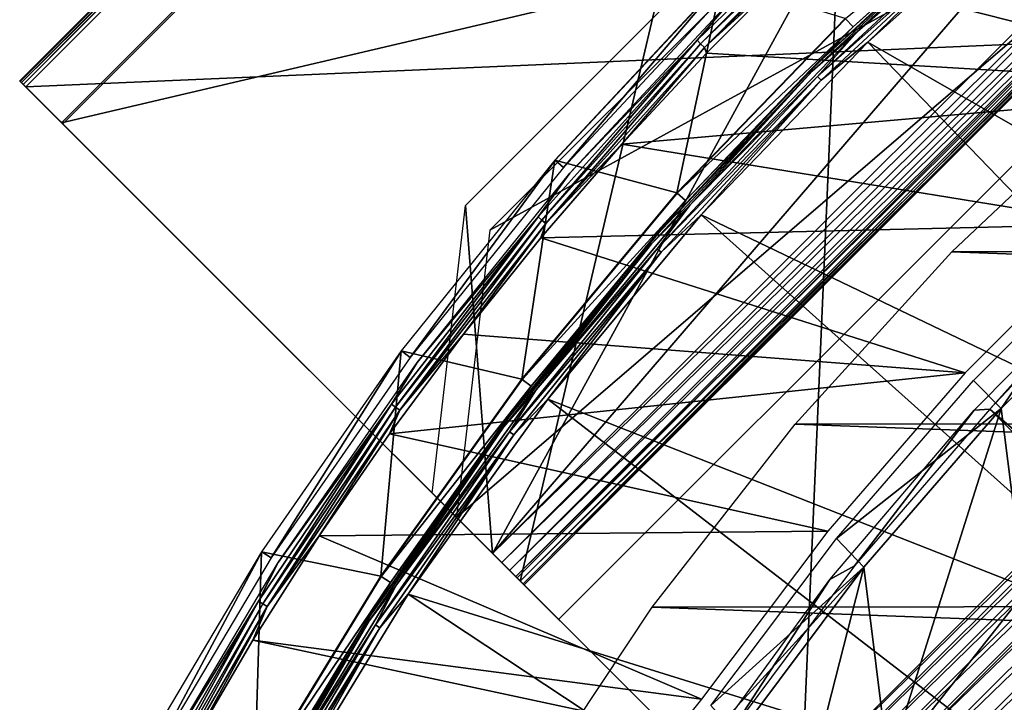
# Model space of a CAD drawing. Header units: millimetres. Extents: x -30.2 to 30.2, y -30.2 to 30.2.
# Tile 71 of 191: x -27.6 to -18.9, y 15 to 21. Entities that reach past the tile are written whole.
import ezdxf

# ---------------------------------------------------------------- set-up
doc = ezdxf.new("R2010")
doc.units = ezdxf.units.MM
doc.header["$LTSCALE"] = 81.481481
for name, color, linetype in [('1', 7, 'CONTINUOUS'), ('10', 7, 'CONTINUOUS'), ('140', 7, 'CONTINUOUS'), ('153', 7, 'CONTINUOUS'), ('154', 7, 'CONTINUOUS'), ('174', 7, 'CONTINUOUS'), ('2', 7, 'CONTINUOUS'), ('21', 7, 'CONTINUOUS'), ('264', 7, 'CONTINUOUS'), ('265', 7, 'CONTINUOUS'), ('266', 7, 'CONTINUOUS'), ('267', 7, 'CONTINUOUS'), ('268', 7, 'CONTINUOUS'), ('269', 7, 'CONTINUOUS'), ('27', 7, 'CONTINUOUS'), ('270', 7, 'CONTINUOUS'), ('271', 7, 'CONTINUOUS'), ('272', 7, 'CONTINUOUS'), ('273', 7, 'CONTINUOUS'), ('274', 7, 'CONTINUOUS'), ('4', 7, 'CONTINUOUS'), ('6', 7, 'CONTINUOUS'), ('64', 7, 'CONTINUOUS'), ('65', 7, 'CONTINUOUS'), ('7', 7, 'CONTINUOUS'), ('79', 7, 'CONTINUOUS'), ('80', 7, 'CONTINUOUS')]:
    doc.layers.add(name, color=color, linetype=linetype)

msp = doc.modelspace()

# ---------------------------------------------------------------- linework, layer by layer
at = {"layer": '1', "color": 251, "linetype": 'Continuous', "true_color": 0x4c4c4c}
for points in [[(-19.3602, 19.0004, 4.4), (-17.8692, 20.4093, 4.4), (19.3145, 19.0468, 4.4), (-19.3602, 19.0004, 4.4)], [(20.7036, 17.5273, 4.4), (-19.3602, 19.0004, 4.4), (19.3145, 19.0468, 4.4), (20.7036, 17.5273, 4.4)], [(-20.7436, 17.48, 4.4), (-19.3602, 19.0004, 4.4), (20.7036, 17.5273, 4.4), (-20.7436, 17.48, 4.4)], [(-22.0031, 15.8647, 4.4), (-20.7436, 17.48, 4.4), (21.9686, 15.9126, 4.4), (-22.0031, 15.8647, 4.4)], [(21.9686, 15.9126, 4.4), (-20.7436, 17.48, 4.4), (20.7036, 17.5273, 4.4), (21.9686, 15.9126, 4.4)], [(23.1124, 14.1997, 4.4), (-22.0031, 15.8647, 4.4), (21.9686, 15.9126, 4.4), (23.1124, 14.1997, 4.4)], [(-23.1415, 14.1517, 4.4), (-22.0031, 15.8647, 4.4), (23.1124, 14.1997, 4.4), (-23.1415, 14.1517, 4.4)]]:
    msp.add_3dface(points, dxfattribs=at)
at = {"layer": '10', "color": 4, "linetype": 'Continuous'}
for points in [[(-22.8602, 19.8084, -119.7983), (-21.7858, 19.5202, -0.1983), (-21.3888, 21.3888, -119.7983), (-22.8602, 19.8084, -119.7983)], [(-21.7858, 19.5202, -0.1983), (-20.3028, 21.0584, -0.1983), (-21.3888, 21.3888, -119.7983), (-21.7858, 19.5202, -0.1983)], [(-24.215, 18.1271, -119.7983), (-23.1526, 17.8778, -0.1983), (-22.8602, 19.8084, -119.7983), (-24.215, 18.1271, -119.7983)], [(-23.1526, 17.8778, -0.1983), (-21.7858, 19.5202, -0.1983), (-22.8602, 19.8084, -119.7983), (-23.1526, 17.8778, -0.1983)], [(-25.4465, 16.3535, -119.7983), (-24.3958, 16.1401, -0.1983), (-24.215, 18.1271, -119.7983), (-25.4465, 16.3535, -119.7983)], [(-24.3958, 16.1401, -0.1983), (-23.1526, 17.8778, -0.1983), (-24.215, 18.1271, -119.7983), (-24.3958, 16.1401, -0.1983)], [(-26.5483, 14.4965, -119.7983), (-25.5089, 14.3163, -0.1983), (-25.4465, 16.3535, -119.7983), (-26.5483, 14.4965, -119.7983)], [(-25.5089, 14.3163, -0.1983), (-24.3958, 16.1401, -0.1983), (-25.4465, 16.3535, -119.7983), (-25.5089, 14.3163, -0.1983)]]:
    msp.add_3dface(points, dxfattribs=at)
at = {"layer": '140', "color": 251, "linetype": 'Continuous', "true_color": 0x4c4c4c}
for points in [[(-19.1637, 17.604, -136), (-17.7819, 18.9988, -136), (-19.0272, 17.613, -138.7), (-19.1637, 17.604, -136)], [(-19.0272, 17.613, -138.7), (-17.7819, 18.9988, -136), (-18.6839, 17.9767, -138.7), (-19.0272, 17.613, -138.7)], [(-20.4369, 16.1084, -136), (-19.1637, 17.604, -136), (-20.2206, 16.2289, -138.7), (-20.4369, 16.1084, -136)], [(-20.2206, 16.2289, -138.7), (-19.1637, 17.604, -136), (-19.0272, 17.613, -138.7), (-20.2206, 16.2289, -138.7)], [(-21.3136, 14.7642, -138.7), (-20.4369, 16.1084, -136), (-20.2206, 16.2289, -138.7), (-21.3136, 14.7642, -138.7)], [(-21.5934, 14.5215, -136), (-20.4369, 16.1084, -136), (-21.3136, 14.7642, -138.7), (-21.5934, 14.5215, -136)]]:
    msp.add_3dface(points, dxfattribs=at)
at = {"layer": '153', "color": 251, "linetype": 'Continuous', "true_color": 0x4c4c4c}
msp.add_3dface([(-17.3995, 15.9853, -138.7), (-19.0272, 17.613, -138.7), (-17.2809, 16.1135, -148.7), (-17.3995, 15.9853, -138.7)], dxfattribs=at)
at = {"layer": '154', "color": 251, "linetype": 'Continuous', "true_color": 0x4c4c4c}
msp.add_3dface([(-19.0272, 17.613, -138.7), (-18.6839, 17.9767, -138.7), (-17.2809, 16.1135, -148.7), (-19.0272, 17.613, -138.7)], dxfattribs=at)
at = {"layer": '174', "color": 251, "linetype": 'Continuous', "true_color": 0x4c4c4c}
for points in [[(-9.4727, 19.7969, -211.7), (-19.8634, 9.3182, -211.7), (-8.6591, 20.1634, -211.7), (-9.4727, 19.7969, -211.7)], [(-8.6591, 20.1634, -211.7), (-19.8634, 9.3182, -211.7), (-14.387, 14.387, -211.7), (-8.6591, 20.1634, -211.7)], [(-19.4654, 10.1231, -211.7), (-19.8634, 9.3182, -211.7), (-9.4727, 19.7969, -211.7), (-19.4654, 10.1231, -211.7)], [(-10.2645, 19.401, -211.7), (-19.4654, 10.1231, -211.7), (-9.4727, 19.7969, -211.7), (-10.2645, 19.401, -211.7)], [(-19.0402, 10.905, -211.7), (-19.4654, 10.1231, -211.7), (-10.2645, 19.401, -211.7), (-19.0402, 10.905, -211.7)], [(-11.0307, 18.9769, -211.7), (-19.0402, 10.905, -211.7), (-10.2645, 19.401, -211.7), (-11.0307, 18.9769, -211.7)], [(-18.5878, 11.6639, -211.7), (-19.0402, 10.905, -211.7), (-11.0307, 18.9769, -211.7), (-18.5878, 11.6639, -211.7)]]:
    msp.add_3dface(points, dxfattribs=at)
at = {"layer": '2', "color": 251, "linetype": 'Continuous', "true_color": 0x4c4c4c}
for points in [[(-18.5263, 22.2617, 6.0125), (-20.1019, 20.8499, 6.0125), (-14.8363, 17.8276, 6.367), (-18.5263, 22.2617, 6.0125)], [(-20.1019, 20.8499, 6.0125), (-21.5702, 19.327, 6.0125), (-16.098, 16.6971, 6.367), (-20.1019, 20.8499, 6.0125)], [(-14.8363, 17.8276, 6.367), (-20.1019, 20.8499, 6.0125), (-16.098, 16.6971, 6.367), (-14.8363, 17.8276, 6.367)], [(-21.5702, 19.327, 6.0125), (-22.9234, 17.7009, 6.0125), (-17.2739, 15.4775, 6.367), (-21.5702, 19.327, 6.0125)], [(-16.098, 16.6971, 6.367), (-21.5702, 19.327, 6.0125), (-17.2739, 15.4775, 6.367), (-16.098, 16.6971, 6.367)], [(-22.9234, 17.7009, 6.0125), (-24.1543, 15.9804, 6.0125), (-18.3576, 14.1753, 6.367), (-22.9234, 17.7009, 6.0125)], [(-17.2739, 15.4775, 6.367), (-22.9234, 17.7009, 6.0125), (-18.3576, 14.1753, 6.367), (-17.2739, 15.4775, 6.367)], [(-24.1543, 15.9804, 6.0125), (-25.2564, 14.1746, 6.0125), (-19.3434, 12.7974, 6.367), (-24.1543, 15.9804, 6.0125)], [(-18.3576, 14.1753, 6.367), (-24.1543, 15.9804, 6.0125), (-19.3434, 12.7974, 6.367), (-18.3576, 14.1753, 6.367)]]:
    msp.add_3dface(points, dxfattribs=at)
at = {"layer": '21', "color": 251, "linetype": 'Continuous', "true_color": 0x4c4c4c}
for points in [[(-17.8649, 19.1693, -126.0965), (-18.9276, 17.617, -136), (-19.1693, 17.8649, -126.0965), (-17.8649, 19.1693, -126.0965)], [(-17.617, 18.9276, -136), (-18.9276, 17.617, -136), (-17.8649, 19.1693, -126.0965), (-17.617, 18.9276, -136)], [(-19.1693, 17.8649, -126.0965), (-18.9276, 17.617, -136), (-20.3787, 16.472, -126.0965), (-19.1693, 17.8649, -126.0965)], [(-18.9276, 17.617, -136), (-20.1379, 16.2195, -136), (-20.3787, 16.472, -126.0965), (-18.9276, 17.617, -136)], [(-20.3787, 16.472, -126.0965), (-20.1379, 16.2195, -136), (-21.4871, 14.9975, -126.0965), (-20.3787, 16.472, -126.0965)], [(-21.4871, 14.9975, -126.0965), (-20.1379, 16.2195, -136), (-21.3679, 14.8661, -131.0481), (-21.4871, 14.9975, -126.0965)], [(-20.1379, 16.2195, -136), (-21.2486, 14.7346, -136), (-21.3679, 14.8661, -131.0481), (-20.1379, 16.2195, -136)]]:
    msp.add_3dface(points, dxfattribs=at)
at = {"layer": '264', "color": 25, "linetype": 'Continuous', "true_color": 0x996633}
for points in [[(-20.455, 27.5261, -190.4393), (-20.4921, 27.5632, -190.273), (-13.6427, 20.7138, -212.3913), (-20.455, 27.5261, -190.4393)], [(-13.6427, 20.7138, -212.3913), (-20.4921, 27.5632, -190.273), (-20.1284, 27.1995, -190.2479), (-13.6427, 20.7138, -212.3913)], [(-13.9694, 21.0405, -212.5827), (-20.455, 27.5261, -190.4393), (-13.6427, 20.7138, -212.3913), (-13.9694, 21.0405, -212.5827)]]:
    msp.add_3dface(points, dxfattribs=at)
at = {"layer": '265', "color": 25, "linetype": 'Continuous', "true_color": 0x996633}
for points in [[(-27.1995, 20.1284, -190.2479), (-27.218, 20.1469, -190.1648), (-27.5793, 20.5082, -190.1002), (-27.1995, 20.1284, -190.2479)], [(-27.5793, 20.5082, -190.1002), (-27.218, 20.1469, -190.1648), (-27.5739, 20.5028, -189.9261), (-27.5793, 20.5082, -190.1002)], [(-27.5632, 20.4921, -190.273), (-27.1995, 20.1284, -190.2479), (-27.5793, 20.5082, -190.1002), (-27.5632, 20.4921, -190.273)], [(-27.2234, 20.1523, -189.9913), (-27.21, 20.139, -189.9062), (-27.5739, 20.5028, -189.9261), (-27.2234, 20.1523, -189.9913)], [(-27.5739, 20.5028, -189.9261), (-27.21, 20.139, -189.9062), (-27.5472, 20.4761, -189.7559), (-27.5739, 20.5028, -189.9261)], [(-27.226, 20.155, -190.0784), (-27.2234, 20.1523, -189.9913), (-27.5739, 20.5028, -189.9261), (-27.226, 20.155, -190.0784)], [(-27.218, 20.1469, -190.1648), (-27.226, 20.155, -190.0784), (-27.5739, 20.5028, -189.9261), (-27.218, 20.1469, -190.1648)], [(-27.5261, 20.455, -190.4393), (-27.1995, 20.1284, -190.2479), (-27.5632, 20.4921, -190.273), (-27.5261, 20.455, -190.4393)], [(-27.21, 20.139, -189.9062), (-22.8284, 15.7573, -170.2534), (-27.5472, 20.4761, -189.7559), (-27.21, 20.139, -189.9062)], [(-27.5472, 20.4761, -189.7559), (-22.8284, 15.7573, -170.2534), (-23.1656, 16.0945, -170.103), (-27.5472, 20.4761, -189.7559)], [(-20.7138, 13.6427, -212.3913), (-27.1995, 20.1284, -190.2479), (-27.5261, 20.455, -190.4393), (-20.7138, 13.6427, -212.3913)], [(-21.0405, 13.9694, -212.5827), (-20.7138, 13.6427, -212.3913), (-27.5261, 20.455, -190.4393), (-21.0405, 13.9694, -212.5827)], [(-23.0738, 16.0027, -168.765), (-23.1943, 16.1232, -168.6123), (-23.9423, 16.8712, -168.4308), (-23.0738, 16.0027, -168.765)], [(-23.9423, 16.8712, -168.4308), (-23.1943, 16.1232, -168.6123), (-23.7271, 16.656, -168.0341), (-23.9423, 16.8712, -168.4308)], [(-22.9711, 15.9001, -168.9419), (-23.0738, 16.0027, -168.765), (-23.9423, 16.8712, -168.4308), (-22.9711, 15.9001, -168.9419)], [(-23.4095, 16.3385, -169.009), (-22.9711, 15.9001, -168.9419), (-23.9423, 16.8712, -168.4308), (-23.4095, 16.3385, -169.009)], [(-22.8887, 15.8176, -169.1389), (-22.9711, 15.9001, -168.9419), (-23.4095, 16.3385, -169.009), (-22.8887, 15.8176, -169.1389)], [(-23.3292, 16.2581, -169.1108), (-22.8887, 15.8176, -169.1389), (-23.4095, 16.3385, -169.009), (-23.3292, 16.2581, -169.1108)], [(-22.8284, 15.7573, -169.3512), (-22.8887, 15.8176, -169.1389), (-23.3292, 16.2581, -169.1108), (-22.8284, 15.7573, -169.3512)], [(-23.2608, 16.1897, -169.2287), (-22.8284, 15.7573, -169.3512), (-23.3292, 16.2581, -169.1108), (-23.2608, 16.1897, -169.2287)], [(-23.2058, 16.1347, -169.36), (-22.8284, 15.7573, -169.3512), (-23.2608, 16.1897, -169.2287), (-23.2058, 16.1347, -169.36)], [(-22.7917, 15.7206, -169.5741), (-22.8284, 15.7573, -169.3512), (-23.2058, 16.1347, -169.36), (-22.7917, 15.7206, -169.5741)], [(-23.1656, 16.0945, -169.5016), (-22.7917, 15.7206, -169.5741), (-23.2058, 16.1347, -169.36), (-23.1656, 16.0945, -169.5016)], [(-22.7793, 15.7083, -169.8023), (-22.7917, 15.7206, -169.5741), (-23.1656, 16.0945, -169.5016), (-22.7793, 15.7083, -169.8023)], [(-23.1411, 16.07, -169.6502), (-22.7793, 15.7083, -169.8023), (-23.1656, 16.0945, -169.5016), (-23.1411, 16.07, -169.6502)], [(-22.8284, 15.7573, -170.2534), (-22.7917, 15.7206, -170.0305), (-23.1656, 16.0945, -170.103), (-22.8284, 15.7573, -170.2534)], [(-23.1656, 16.0945, -170.103), (-22.7917, 15.7206, -170.0305), (-23.1411, 16.07, -169.9544), (-23.1656, 16.0945, -170.103)], [(-23.1329, 16.0618, -169.8023), (-22.7793, 15.7083, -169.8023), (-23.1411, 16.07, -169.6502), (-23.1329, 16.0618, -169.8023)], [(-23.1411, 16.07, -169.9544), (-22.7917, 15.7206, -170.0305), (-23.1329, 16.0618, -169.8023), (-23.1411, 16.07, -169.9544)], [(-22.7917, 15.7206, -170.0305), (-22.7793, 15.7083, -169.8023), (-23.1329, 16.0618, -169.8023), (-22.7917, 15.7206, -170.0305)]]:
    msp.add_3dface(points, dxfattribs=at)
at = {"layer": '266', "color": 25, "linetype": 'Continuous', "true_color": 0x996633}
for points in [[(-13.9694, 21.0405, -212.5827), (-13.9148, 20.9859, -212.732), (-21.0405, 13.9694, -212.5827), (-13.9694, 21.0405, -212.5827)], [(-13.9148, 20.9859, -212.732), (-20.9859, 13.9148, -212.732), (-21.0405, 13.9694, -212.5827), (-13.9148, 20.9859, -212.732)], [(-13.9148, 20.9859, -212.732), (-13.8434, 20.9144, -212.8663), (-20.9859, 13.9148, -212.732), (-13.9148, 20.9859, -212.732)], [(-13.8434, 20.9144, -212.8663), (-20.9144, 13.8434, -212.8663), (-20.9859, 13.9148, -212.732), (-13.8434, 20.9144, -212.8663)], [(-13.8434, 20.9144, -212.8663), (-13.757, 20.8281, -212.9818), (-20.9144, 13.8434, -212.8663), (-13.8434, 20.9144, -212.8663)], [(-13.757, 20.8281, -212.9818), (-20.8281, 13.757, -212.9818), (-20.9144, 13.8434, -212.8663), (-13.757, 20.8281, -212.9818)], [(-13.757, 20.8281, -212.9818), (-13.6581, 20.7292, -213.0752), (-20.8281, 13.757, -212.9818), (-13.757, 20.8281, -212.9818)], [(-13.6581, 20.7292, -213.0752), (-20.7292, 13.6581, -213.0752), (-20.8281, 13.757, -212.9818), (-13.6581, 20.7292, -213.0752)], [(-13.6581, 20.7292, -213.0752), (-13.5497, 20.6207, -213.1439), (-20.7292, 13.6581, -213.0752), (-13.6581, 20.7292, -213.0752)], [(-13.5497, 20.6207, -213.1439), (-20.6207, 13.5497, -213.1439), (-20.7292, 13.6581, -213.0752), (-13.5497, 20.6207, -213.1439)], [(-13.5497, 20.6207, -213.1439), (-13.4346, 20.5056, -213.1859), (-20.6207, 13.5497, -213.1439), (-13.5497, 20.6207, -213.1439)], [(-13.4346, 20.5056, -213.1859), (-20.5056, 13.4346, -213.1859), (-20.6207, 13.5497, -213.1439), (-13.4346, 20.5056, -213.1859)], [(-13.4346, 20.5056, -213.1859), (-13.3161, 20.3872, -213.2), (-20.5056, 13.4346, -213.1859), (-13.4346, 20.5056, -213.1859)], [(-13.3161, 20.3872, -213.2), (-20.3872, 13.3161, -213.2), (-20.5056, 13.4346, -213.1859), (-13.3161, 20.3872, -213.2)]]:
    msp.add_3dface(points, dxfattribs=at)
at = {"layer": '267', "color": 25, "linetype": 'Continuous', "true_color": 0x996633}
for points in [[(-20.455, 27.5261, -190.4393), (-13.9694, 21.0405, -212.5827), (-27.5261, 20.455, -190.4393), (-20.455, 27.5261, -190.4393)], [(-13.9694, 21.0405, -212.5827), (-21.0405, 13.9694, -212.5827), (-27.5261, 20.455, -190.4393), (-13.9694, 21.0405, -212.5827)]]:
    msp.add_3dface(points, dxfattribs=at)
at = {"layer": '268', "color": 25, "linetype": 'Continuous', "true_color": 0x996633}
for points in [[(-20.5082, 27.5793, -190.1002), (-20.4921, 27.5632, -190.273), (-27.5793, 20.5082, -190.1002), (-20.5082, 27.5793, -190.1002)], [(-20.5082, 27.5793, -190.1002), (-27.5793, 20.5082, -190.1002), (-27.5739, 20.5028, -189.9261), (-20.5082, 27.5793, -190.1002)], [(-20.4921, 27.5632, -190.273), (-27.5632, 20.4921, -190.273), (-27.5793, 20.5082, -190.1002), (-20.4921, 27.5632, -190.273)], [(-20.5028, 27.5739, -189.9261), (-20.5082, 27.5793, -190.1002), (-27.5739, 20.5028, -189.9261), (-20.5028, 27.5739, -189.9261)], [(-20.5028, 27.5739, -189.9261), (-27.5739, 20.5028, -189.9261), (-27.5472, 20.4761, -189.7559), (-20.5028, 27.5739, -189.9261)], [(-20.4921, 27.5632, -190.273), (-20.455, 27.5261, -190.4393), (-27.5632, 20.4921, -190.273), (-20.4921, 27.5632, -190.273)], [(-20.455, 27.5261, -190.4393), (-27.5261, 20.455, -190.4393), (-27.5632, 20.4921, -190.273), (-20.455, 27.5261, -190.4393)], [(-20.4761, 27.5472, -189.7559), (-20.5028, 27.5739, -189.9261), (-27.5472, 20.4761, -189.7559), (-20.4761, 27.5472, -189.7559)]]:
    msp.add_3dface(points, dxfattribs=at)
at = {"layer": '269', "color": 25, "linetype": 'Continuous', "true_color": 0x996633}
for points in [[(-20.4761, 27.5472, -189.7559), (-27.5472, 20.4761, -189.7559), (-23.1656, 16.0945, -170.103), (-20.4761, 27.5472, -189.7559)], [(-16.0945, 23.1656, -170.103), (-20.4761, 27.5472, -189.7559), (-23.1656, 16.0945, -170.103), (-16.0945, 23.1656, -170.103)]]:
    msp.add_3dface(points, dxfattribs=at)
at = {"layer": '27', "color": 251, "linetype": 'Continuous', "true_color": 0x4c4c4c}
for points in [[(-18.9276, 17.617, -136), (-17.617, 18.9276, -136), (-18.7216, 15.9904, -136), (-18.9276, 17.617, -136)], [(-20.1379, 16.2195, -136), (-18.9276, 17.617, -136), (-19.919, 14.4713, -136), (-20.1379, 16.2195, -136)], [(-19.919, 14.4713, -136), (-18.9276, 17.617, -136), (-18.7216, 15.9904, -136), (-19.919, 14.4713, -136)], [(-21.2486, 14.7346, -136), (-20.1379, 16.2195, -136), (-20.9922, 12.8653, -136), (-21.2486, 14.7346, -136)], [(-20.9922, 12.8653, -136), (-20.1379, 16.2195, -136), (-19.919, 14.4713, -136), (-20.9922, 12.8653, -136)]]:
    msp.add_3dface(points, dxfattribs=at)
at = {"layer": '270', "color": 25, "linetype": 'Continuous', "true_color": 0x996633}
for points in [[(-20.1284, 27.1995, -190.2479), (-27.1995, 20.1284, -190.2479), (-20.7138, 13.6427, -212.3913), (-20.1284, 27.1995, -190.2479)], [(-13.6427, 20.7138, -212.3913), (-20.1284, 27.1995, -190.2479), (-20.7138, 13.6427, -212.3913), (-13.6427, 20.7138, -212.3913)]]:
    msp.add_3dface(points, dxfattribs=at)
at = {"layer": '271', "color": 25, "linetype": 'Continuous', "true_color": 0x996633}
for points in [[(-20.139, 27.21, -189.9062), (-15.7573, 22.8284, -170.2534), (-27.21, 20.139, -189.9062), (-20.139, 27.21, -189.9062)], [(-15.7573, 22.8284, -170.2534), (-22.8284, 15.7573, -170.2534), (-27.21, 20.139, -189.9062), (-15.7573, 22.8284, -170.2534)]]:
    msp.add_3dface(points, dxfattribs=at)
at = {"layer": '272', "color": 25, "linetype": 'Continuous', "true_color": 0x996633}
for points in [[(-16.3385, 23.4095, -169.009), (-16.2581, 23.3292, -169.1108), (-23.4095, 16.3385, -169.009), (-16.3385, 23.4095, -169.009)], [(-16.2581, 23.3292, -169.1108), (-23.3292, 16.2581, -169.1108), (-23.4095, 16.3385, -169.009), (-16.2581, 23.3292, -169.1108)], [(-16.2581, 23.3292, -169.1108), (-16.1897, 23.2608, -169.2287), (-23.3292, 16.2581, -169.1108), (-16.2581, 23.3292, -169.1108)], [(-16.1897, 23.2608, -169.2287), (-23.2608, 16.1897, -169.2287), (-23.3292, 16.2581, -169.1108), (-16.1897, 23.2608, -169.2287)], [(-16.1897, 23.2608, -169.2287), (-16.1347, 23.2058, -169.36), (-23.2608, 16.1897, -169.2287), (-16.1897, 23.2608, -169.2287)], [(-16.1347, 23.2058, -169.36), (-23.2058, 16.1347, -169.36), (-23.2608, 16.1897, -169.2287), (-16.1347, 23.2058, -169.36)], [(-16.1347, 23.2058, -169.36), (-16.0945, 23.1656, -169.5016), (-23.2058, 16.1347, -169.36), (-16.1347, 23.2058, -169.36)], [(-16.0945, 23.1656, -169.5016), (-23.1656, 16.0945, -169.5016), (-23.2058, 16.1347, -169.36), (-16.0945, 23.1656, -169.5016)], [(-16.0945, 23.1656, -169.5016), (-16.07, 23.1411, -169.6502), (-23.1656, 16.0945, -169.5016), (-16.0945, 23.1656, -169.5016)], [(-16.0945, 23.1656, -170.103), (-23.1656, 16.0945, -170.103), (-23.1411, 16.07, -169.9544), (-16.0945, 23.1656, -170.103)], [(-16.07, 23.1411, -169.6502), (-23.1411, 16.07, -169.6502), (-23.1656, 16.0945, -169.5016), (-16.07, 23.1411, -169.6502)], [(-16.07, 23.1411, -169.9544), (-16.0945, 23.1656, -170.103), (-23.1411, 16.07, -169.9544), (-16.07, 23.1411, -169.9544)], [(-16.07, 23.1411, -169.6502), (-16.0618, 23.1329, -169.8023), (-23.1411, 16.07, -169.6502), (-16.07, 23.1411, -169.6502)], [(-16.07, 23.1411, -169.9544), (-23.1411, 16.07, -169.9544), (-23.1329, 16.0618, -169.8023), (-16.07, 23.1411, -169.9544)], [(-16.0618, 23.1329, -169.8023), (-23.1329, 16.0618, -169.8023), (-23.1411, 16.07, -169.6502), (-16.0618, 23.1329, -169.8023)], [(-16.0618, 23.1329, -169.8023), (-16.07, 23.1411, -169.9544), (-23.1329, 16.0618, -169.8023), (-16.0618, 23.1329, -169.8023)]]:
    msp.add_3dface(points, dxfattribs=at)
at = {"layer": '273', "color": 25, "linetype": 'Continuous', "true_color": 0x996633}
for points in [[(-16.8712, 23.9423, -168.4308), (-16.3385, 23.4095, -169.009), (-23.4095, 16.3385, -169.009), (-16.8712, 23.9423, -168.4308)], [(-16.8712, 23.9423, -168.4308), (-23.4095, 16.3385, -169.009), (-19.4074, 23.65, -167.2133), (-16.8712, 23.9423, -168.4308)], [(-19.4074, 23.65, -167.2133), (-23.4095, 16.3385, -169.009), (-23.65, 19.4074, -167.2133), (-19.4074, 23.65, -167.2133)], [(-23.4095, 16.3385, -169.009), (-23.9423, 16.8712, -168.4308), (-23.65, 19.4074, -167.2133), (-23.4095, 16.3385, -169.009)]]:
    msp.add_3dface(points, dxfattribs=at)
at = {"layer": '274', "color": 25, "linetype": 'Continuous', "true_color": 0x996633}
for points in [[(-16.1232, 23.1943, -168.6123), (-19.1922, 23.4348, -166.8166), (-23.4348, 19.1922, -166.8166), (-16.1232, 23.1943, -168.6123)], [(-23.1943, 16.1232, -168.6123), (-16.1232, 23.1943, -168.6123), (-23.7271, 16.656, -168.0341), (-23.1943, 16.1232, -168.6123)], [(-23.7271, 16.656, -168.0341), (-16.1232, 23.1943, -168.6123), (-23.4348, 19.1922, -166.8166), (-23.7271, 16.656, -168.0341)]]:
    msp.add_3dface(points, dxfattribs=at)
at = {"layer": '4', "color": 251, "linetype": 'Continuous', "true_color": 0x4c4c4c}
for points in [[(-18.6455, 22.4049, 5.8165), (-20.2992, 21.0546, 0.2035), (-20.2312, 20.9841, 5.8165), (-18.6455, 22.4049, 5.8165)], [(-20.2992, 21.0546, 0.2035), (-21.7819, 19.5167, 0.2035), (-20.2312, 20.9841, 5.8165), (-20.2992, 21.0546, 0.2035)], [(-20.2312, 20.9841, 5.8165), (-21.7819, 19.5167, 0.2035), (-21.709, 19.4513, 5.8165), (-20.2312, 20.9841, 5.8165)], [(-21.7819, 19.5167, 0.2035), (-23.1485, 17.8747, 0.2035), (-21.709, 19.4513, 5.8165), (-21.7819, 19.5167, 0.2035)], [(-21.709, 19.4513, 5.8165), (-23.1485, 17.8747, 0.2035), (-23.0709, 17.8148, 5.8165), (-21.709, 19.4513, 5.8165)], [(-23.1485, 17.8747, 0.2035), (-24.3915, 16.1372, 0.2035), (-23.0709, 17.8148, 5.8165), (-23.1485, 17.8747, 0.2035)], [(-23.0709, 17.8148, 5.8165), (-24.3915, 16.1372, 0.2035), (-24.3098, 16.0832, 5.8165), (-23.0709, 17.8148, 5.8165)], [(-24.3915, 16.1372, 0.2035), (-25.5043, 14.3137, 0.2035), (-24.3098, 16.0832, 5.8165), (-24.3915, 16.1372, 0.2035)], [(-24.3098, 16.0832, 5.8165), (-25.5043, 14.3137, 0.2035), (-25.4189, 14.2658, 5.8165), (-24.3098, 16.0832, 5.8165)]]:
    msp.add_3dface(points, dxfattribs=at)
at = {"layer": '6', "color": 251, "linetype": 'Continuous', "true_color": 0x4c4c4c}
for points in [[(-20.193, 20.9445, 5.9508), (-19.0272, 21.9586, 5.9821), (-18.6103, 22.3626, 5.9508), (-20.193, 20.9445, 5.9508)], [(-20.1019, 20.8499, 6.0125), (-18.5263, 22.2617, 6.0125), (-18.9979, 21.9247, 6.0031), (-20.1019, 20.8499, 6.0125)], [(-20.5452, 20.5452, 5.9821), (-18.9979, 21.9247, 6.0031), (-19.0272, 21.9586, 5.9821), (-20.5452, 20.5452, 5.9821)], [(-20.5452, 20.5452, 5.9821), (-19.0272, 21.9586, 5.9821), (-20.193, 20.9445, 5.9508), (-20.5452, 20.5452, 5.9821)], [(-20.5136, 20.5136, 6.0031), (-18.9979, 21.9247, 6.0031), (-20.5452, 20.5452, 5.9821), (-20.5136, 20.5136, 6.0031)], [(-20.5136, 20.5136, 6.0031), (-20.1019, 20.8499, 6.0125), (-18.9979, 21.9247, 6.0031), (-20.5136, 20.5136, 6.0031)], [(-21.668, 19.4146, 5.9508), (-20.5452, 20.5452, 5.9821), (-20.193, 20.9445, 5.9508), (-21.668, 19.4146, 5.9508)], [(-21.5702, 19.327, 6.0125), (-20.1019, 20.8499, 6.0125), (-20.5136, 20.5136, 6.0031), (-21.5702, 19.327, 6.0125)], [(-21.9586, 19.0272, 5.9821), (-20.5136, 20.5136, 6.0031), (-20.5452, 20.5452, 5.9821), (-21.9586, 19.0272, 5.9821)], [(-21.9586, 19.0272, 5.9821), (-20.5452, 20.5452, 5.9821), (-21.668, 19.4146, 5.9508), (-21.9586, 19.0272, 5.9821)], [(-21.9247, 18.9979, 6.0031), (-20.5136, 20.5136, 6.0031), (-21.9586, 19.0272, 5.9821), (-21.9247, 18.9979, 6.0031)], [(-21.9247, 18.9979, 6.0031), (-21.5702, 19.327, 6.0125), (-20.5136, 20.5136, 6.0031), (-21.9247, 18.9979, 6.0031)], [(-23.0274, 17.7812, 5.9508), (-21.9586, 19.0272, 5.9821), (-21.668, 19.4146, 5.9508), (-23.0274, 17.7812, 5.9508)], [(-22.9234, 17.7009, 6.0125), (-21.5702, 19.327, 6.0125), (-21.9247, 18.9979, 6.0031), (-22.9234, 17.7009, 6.0125)], [(-23.26, 17.4122, 5.9821), (-21.9247, 18.9979, 6.0031), (-21.9586, 19.0272, 5.9821), (-23.26, 17.4122, 5.9821)], [(-23.26, 17.4122, 5.9821), (-21.9586, 19.0272, 5.9821), (-23.0274, 17.7812, 5.9508), (-23.26, 17.4122, 5.9821)], [(-23.2242, 17.3854, 6.0031), (-21.9247, 18.9979, 6.0031), (-23.26, 17.4122, 5.9821), (-23.2242, 17.3854, 6.0031)], [(-23.2242, 17.3854, 6.0031), (-22.9234, 17.7009, 6.0125), (-21.9247, 18.9979, 6.0031), (-23.2242, 17.3854, 6.0031)], [(-24.2639, 16.0528, 5.9508), (-23.26, 17.4122, 5.9821), (-23.0274, 17.7812, 5.9508), (-24.2639, 16.0528, 5.9508)], [(-24.1543, 15.9804, 6.0125), (-22.9234, 17.7009, 6.0125), (-23.2242, 17.3854, 6.0031), (-24.1543, 15.9804, 6.0125)], [(-24.4429, 15.7085, 5.9821), (-23.2242, 17.3854, 6.0031), (-23.26, 17.4122, 5.9821), (-24.4429, 15.7085, 5.9821)], [(-24.4429, 15.7085, 5.9821), (-23.26, 17.4122, 5.9821), (-24.2639, 16.0528, 5.9508), (-24.4429, 15.7085, 5.9821)], [(-24.4053, 15.6843, 6.0031), (-23.2242, 17.3854, 6.0031), (-24.4429, 15.7085, 5.9821), (-24.4053, 15.6843, 6.0031)], [(-24.4053, 15.6843, 6.0031), (-24.1543, 15.9804, 6.0125), (-23.2242, 17.3854, 6.0031), (-24.4053, 15.6843, 6.0031)], [(-25.3709, 14.2389, 5.9508), (-24.4429, 15.7085, 5.9821), (-24.2639, 16.0528, 5.9508), (-25.3709, 14.2389, 5.9508)], [(-25.2564, 14.1746, 6.0125), (-24.1543, 15.9804, 6.0125), (-24.4053, 15.6843, 6.0031), (-25.2564, 14.1746, 6.0125)], [(-25.5013, 13.9247, 5.9821), (-24.4053, 15.6843, 6.0031), (-24.4429, 15.7085, 5.9821), (-25.5013, 13.9247, 5.9821)], [(-25.5013, 13.9247, 5.9821), (-24.4429, 15.7085, 5.9821), (-25.3709, 14.2389, 5.9508), (-25.5013, 13.9247, 5.9821)], [(-25.462, 13.9033, 6.0031), (-24.4053, 15.6843, 6.0031), (-25.5013, 13.9247, 5.9821), (-25.462, 13.9033, 6.0031)], [(-25.462, 13.9033, 6.0031), (-25.2564, 14.1746, 6.0125), (-24.4053, 15.6843, 6.0031), (-25.462, 13.9033, 6.0031)]]:
    msp.add_3dface(points, dxfattribs=at)
at = {"layer": '64', "color": 251, "linetype": 'Continuous', "true_color": 0x4c4c4c}
for points in [[(-15.0547, 21.569, -126), (-16.5366, 20.4549, -126), (-20.7534, 21.5239, -126), (-15.0547, 21.569, -126)], [(-20.7534, 21.5239, -126), (-16.5366, 20.4549, -126), (-21.5257, 20.7512, -126), (-20.7534, 21.5239, -126)], [(-21.5257, 20.7512, -126), (-16.5366, 20.4549, -126), (-22.2705, 19.9499, -126), (-21.5257, 20.7512, -126)], [(-16.5366, 20.4549, -126), (-17.9325, 19.2429, -126), (-22.2705, 19.9499, -126), (-16.5366, 20.4549, -126)], [(-22.2705, 19.9499, -126), (-17.9325, 19.2429, -126), (-22.9844, 19.1233, -126), (-22.2705, 19.9499, -126)], [(-17.9325, 19.2429, -126), (-19.2429, 17.9325, -126), (-22.9844, 19.1233, -126), (-17.9325, 19.2429, -126)], [(-22.9844, 19.1233, -126), (-19.2429, 17.9325, -126), (-23.6664, 18.2724, -126), (-22.9844, 19.1233, -126)], [(-23.6664, 18.2724, -126), (-19.2429, 17.9325, -126), (-24.3185, 17.3946, -126), (-23.6664, 18.2724, -126)], [(-19.2429, 17.9325, -126), (-20.4549, 16.5366, -126), (-24.3185, 17.3946, -126), (-19.2429, 17.9325, -126)], [(-24.3185, 17.3946, -126), (-20.4549, 16.5366, -126), (-24.9386, 16.4935, -126), (-24.3185, 17.3946, -126)], [(-24.9386, 16.4935, -126), (-21.569, 15.0547, -126), (-25.5237, 15.5732, -126), (-24.9386, 16.4935, -126)], [(-20.4549, 16.5366, -126), (-21.569, 15.0547, -126), (-24.9386, 16.4935, -126), (-20.4549, 16.5366, -126)], [(-25.5237, 15.5732, -126), (-21.7904, 14.7758, -126), (-26.0739, 14.6336, -126), (-25.5237, 15.5732, -126)], [(-21.569, 15.0547, -126), (-21.7904, 14.7758, -126), (-25.5237, 15.5732, -126), (-21.569, 15.0547, -126)]]:
    msp.add_3dface(points, dxfattribs=at)
at = {"layer": '65', "color": 251, "linetype": 'Continuous', "true_color": 0x4c4c4c}
for points in [[(-21.6069, 20.8655, -125.9588), (-21.2661, 21.2661, -125.9283), (-20.0988, 22.3219, -125.9588), (-21.6069, 20.8655, -125.9588)], [(-21.6069, 20.8655, -125.9588), (-20.0988, 22.3219, -125.9588), (-21.576, 20.8357, -125.9814), (-21.6069, 20.8655, -125.9588)], [(-21.576, 20.8357, -125.9814), (-20.0988, 22.3219, -125.9588), (-20.07, 22.29, -125.9814), (-21.576, 20.8357, -125.9814)], [(-21.5426, 20.8034, -125.9953), (-21.576, 20.8357, -125.9814), (-20.07, 22.29, -125.9814), (-21.5426, 20.8034, -125.9953)], [(-20.0389, 22.2555, -125.9953), (-21.5426, 20.8034, -125.9953), (-20.07, 22.29, -125.9814), (-20.0389, 22.2555, -125.9953)], [(-20.0389, 22.2555, -125.9953), (-20.7534, 21.5239, -126), (-21.5426, 20.8034, -125.9953), (-20.0389, 22.2555, -125.9953)], [(-20.7534, 21.5239, -126), (-21.5257, 20.7512, -126), (-21.5426, 20.8034, -125.9953), (-20.7534, 21.5239, -126)], [(-22.729, 19.6948, -125.9283), (-21.2661, 21.2661, -125.9283), (-21.6069, 20.8655, -125.9588), (-22.729, 19.6948, -125.9283)], [(-23.0098, 19.3075, -125.9588), (-22.729, 19.6948, -125.9283), (-21.6069, 20.8655, -125.9588), (-23.0098, 19.3075, -125.9588)], [(-23.0098, 19.3075, -125.9588), (-21.6069, 20.8655, -125.9588), (-22.9769, 19.2799, -125.9814), (-23.0098, 19.3075, -125.9588)], [(-22.9769, 19.2799, -125.9814), (-21.6069, 20.8655, -125.9588), (-21.576, 20.8357, -125.9814), (-22.9769, 19.2799, -125.9814)], [(-22.9413, 19.25, -125.9953), (-22.9769, 19.2799, -125.9814), (-21.576, 20.8357, -125.9814), (-22.9413, 19.25, -125.9953)], [(-21.5426, 20.8034, -125.9953), (-22.9413, 19.25, -125.9953), (-21.576, 20.8357, -125.9814), (-21.5426, 20.8034, -125.9953)], [(-21.5426, 20.8034, -125.9953), (-22.2705, 19.9499, -126), (-22.9413, 19.25, -125.9953), (-21.5426, 20.8034, -125.9953)], [(-21.5257, 20.7512, -126), (-22.2705, 19.9499, -126), (-21.5426, 20.8034, -125.9953), (-21.5257, 20.7512, -126)], [(-22.2705, 19.9499, -126), (-22.9844, 19.1233, -126), (-22.9413, 19.25, -125.9953), (-22.2705, 19.9499, -126)], [(-24.0761, 18.0232, -125.9283), (-22.729, 19.6948, -125.9283), (-23.0098, 19.3075, -125.9588), (-24.0761, 18.0232, -125.9283)], [(-24.3005, 17.6554, -125.9588), (-24.0761, 18.0232, -125.9283), (-23.0098, 19.3075, -125.9588), (-24.3005, 17.6554, -125.9588)], [(-24.3005, 17.6554, -125.9588), (-23.0098, 19.3075, -125.9588), (-24.2658, 17.6302, -125.9814), (-24.3005, 17.6554, -125.9588)], [(-24.2658, 17.6302, -125.9814), (-23.0098, 19.3075, -125.9588), (-22.9769, 19.2799, -125.9814), (-24.2658, 17.6302, -125.9814)], [(-24.2282, 17.6028, -125.9953), (-24.2658, 17.6302, -125.9814), (-22.9769, 19.2799, -125.9814), (-24.2282, 17.6028, -125.9953)], [(-22.9413, 19.25, -125.9953), (-24.2282, 17.6028, -125.9953), (-22.9769, 19.2799, -125.9814), (-22.9413, 19.25, -125.9953)], [(-22.9413, 19.25, -125.9953), (-23.6664, 18.2724, -126), (-24.2282, 17.6028, -125.9953), (-22.9413, 19.25, -125.9953)], [(-22.9844, 19.1233, -126), (-23.6664, 18.2724, -126), (-22.9413, 19.25, -125.9953), (-22.9844, 19.1233, -126)], [(-23.6664, 18.2724, -126), (-24.3185, 17.3946, -126), (-24.2282, 17.6028, -125.9953), (-23.6664, 18.2724, -126)], [(-25.3006, 16.2597, -125.9283), (-24.0761, 18.0232, -125.9283), (-24.3005, 17.6554, -125.9588), (-25.3006, 16.2597, -125.9283)], [(-25.4729, 15.9173, -125.9588), (-25.3006, 16.2597, -125.9283), (-24.3005, 17.6554, -125.9588), (-25.4729, 15.9173, -125.9588)], [(-25.4729, 15.9173, -125.9588), (-24.3005, 17.6554, -125.9588), (-25.4365, 15.8945, -125.9814), (-25.4729, 15.9173, -125.9588)], [(-25.4365, 15.8945, -125.9814), (-24.3005, 17.6554, -125.9588), (-24.2658, 17.6302, -125.9814), (-25.4365, 15.8945, -125.9814)], [(-25.3971, 15.8699, -125.9953), (-25.4365, 15.8945, -125.9814), (-24.2658, 17.6302, -125.9814), (-25.3971, 15.8699, -125.9953)], [(-24.2282, 17.6028, -125.9953), (-25.3971, 15.8699, -125.9953), (-24.2658, 17.6302, -125.9814), (-24.2282, 17.6028, -125.9953)], [(-24.2282, 17.6028, -125.9953), (-24.9386, 16.4935, -126), (-25.3971, 15.8699, -125.9953), (-24.2282, 17.6028, -125.9953)], [(-24.3185, 17.3946, -126), (-24.9386, 16.4935, -126), (-24.2282, 17.6028, -125.9953), (-24.3185, 17.3946, -126)], [(-24.9386, 16.4935, -126), (-25.5237, 15.5732, -126), (-25.3971, 15.8699, -125.9953), (-24.9386, 16.4935, -126)], [(-26.396, 14.4133, -125.9283), (-25.3006, 16.2597, -125.9283), (-25.4729, 15.9173, -125.9588), (-26.396, 14.4133, -125.9283)], [(-26.5212, 14.1016, -125.9588), (-26.396, 14.4133, -125.9283), (-25.4729, 15.9173, -125.9588), (-26.5212, 14.1016, -125.9588)], [(-26.5212, 14.1016, -125.9588), (-25.4729, 15.9173, -125.9588), (-26.4833, 14.0814, -125.9814), (-26.5212, 14.1016, -125.9588)], [(-26.4833, 14.0814, -125.9814), (-25.4729, 15.9173, -125.9588), (-25.4365, 15.8945, -125.9814), (-26.4833, 14.0814, -125.9814)], [(-26.4423, 14.0596, -125.9953), (-26.4833, 14.0814, -125.9814), (-25.4365, 15.8945, -125.9814), (-26.4423, 14.0596, -125.9953)], [(-25.3971, 15.8699, -125.9953), (-26.4423, 14.0596, -125.9953), (-25.4365, 15.8945, -125.9814), (-25.3971, 15.8699, -125.9953)], [(-25.3971, 15.8699, -125.9953), (-26.0739, 14.6336, -126), (-26.4423, 14.0596, -125.9953), (-25.3971, 15.8699, -125.9953)], [(-25.5237, 15.5732, -126), (-26.0739, 14.6336, -126), (-25.3971, 15.8699, -125.9953), (-25.5237, 15.5732, -126)]]:
    msp.add_3dface(points, dxfattribs=at)
at = {"layer": '7', "color": 251, "linetype": 'Continuous', "true_color": 0x4c4c4c}
for points in [[(-18.6455, 22.4049, 5.8165), (-20.2312, 20.9841, 5.8165), (-19.0836, 22.0237, 5.8653), (-18.6455, 22.4049, 5.8165)], [(-20.193, 20.9445, 5.9508), (-18.6103, 22.3626, 5.9508), (-19.0714, 22.0095, 5.9111), (-20.193, 20.9445, 5.9508)], [(-19.0836, 22.0237, 5.8653), (-20.2312, 20.9841, 5.8165), (-20.6062, 20.6062, 5.8653), (-19.0836, 22.0237, 5.8653)], [(-19.0836, 22.0237, 5.8653), (-20.6062, 20.6062, 5.8653), (-19.0714, 22.0095, 5.9111), (-19.0836, 22.0237, 5.8653)], [(-20.6062, 20.6062, 5.8653), (-20.5929, 20.5929, 5.9111), (-19.0714, 22.0095, 5.9111), (-20.6062, 20.6062, 5.8653)], [(-20.5929, 20.5929, 5.9111), (-20.193, 20.9445, 5.9508), (-19.0714, 22.0095, 5.9111), (-20.5929, 20.5929, 5.9111)], [(-20.2312, 20.9841, 5.8165), (-21.709, 19.4513, 5.8165), (-20.6062, 20.6062, 5.8653), (-20.2312, 20.9841, 5.8165)], [(-21.668, 19.4146, 5.9508), (-20.193, 20.9445, 5.9508), (-20.5929, 20.5929, 5.9111), (-21.668, 19.4146, 5.9508)], [(-20.6062, 20.6062, 5.8653), (-21.709, 19.4513, 5.8165), (-22.0237, 19.0836, 5.8653), (-20.6062, 20.6062, 5.8653)], [(-20.6062, 20.6062, 5.8653), (-22.0237, 19.0836, 5.8653), (-20.5929, 20.5929, 5.9111), (-20.6062, 20.6062, 5.8653)], [(-22.0237, 19.0836, 5.8653), (-22.0095, 19.0714, 5.9111), (-20.5929, 20.5929, 5.9111), (-22.0237, 19.0836, 5.8653)], [(-22.0095, 19.0714, 5.9111), (-21.668, 19.4146, 5.9508), (-20.5929, 20.5929, 5.9111), (-22.0095, 19.0714, 5.9111)], [(-21.709, 19.4513, 5.8165), (-23.0709, 17.8148, 5.8165), (-22.0237, 19.0836, 5.8653), (-21.709, 19.4513, 5.8165)], [(-23.0274, 17.7812, 5.9508), (-21.668, 19.4146, 5.9508), (-22.0095, 19.0714, 5.9111), (-23.0274, 17.7812, 5.9508)], [(-22.0237, 19.0836, 5.8653), (-23.0709, 17.8148, 5.8165), (-23.329, 17.4639, 5.8653), (-22.0237, 19.0836, 5.8653)], [(-22.0237, 19.0836, 5.8653), (-23.329, 17.4639, 5.8653), (-22.0095, 19.0714, 5.9111), (-22.0237, 19.0836, 5.8653)], [(-23.329, 17.4639, 5.8653), (-23.314, 17.4526, 5.9111), (-22.0095, 19.0714, 5.9111), (-23.329, 17.4639, 5.8653)], [(-23.314, 17.4526, 5.9111), (-23.0274, 17.7812, 5.9508), (-22.0095, 19.0714, 5.9111), (-23.314, 17.4526, 5.9111)], [(-23.0709, 17.8148, 5.8165), (-24.3098, 16.0832, 5.8165), (-23.329, 17.4639, 5.8653), (-23.0709, 17.8148, 5.8165)], [(-24.2639, 16.0528, 5.9508), (-23.0274, 17.7812, 5.9508), (-23.314, 17.4526, 5.9111), (-24.2639, 16.0528, 5.9508)], [(-23.329, 17.4639, 5.8653), (-24.3098, 16.0832, 5.8165), (-24.5154, 15.7551, 5.8653), (-23.329, 17.4639, 5.8653)], [(-23.329, 17.4639, 5.8653), (-24.5154, 15.7551, 5.8653), (-23.314, 17.4526, 5.9111), (-23.329, 17.4639, 5.8653)], [(-24.5154, 15.7551, 5.8653), (-24.4997, 15.745, 5.9111), (-23.314, 17.4526, 5.9111), (-24.5154, 15.7551, 5.8653)], [(-24.4997, 15.745, 5.9111), (-24.2639, 16.0528, 5.9508), (-23.314, 17.4526, 5.9111), (-24.4997, 15.745, 5.9111)], [(-24.3098, 16.0832, 5.8165), (-25.4189, 14.2658, 5.8165), (-24.5154, 15.7551, 5.8653), (-24.3098, 16.0832, 5.8165)], [(-25.3709, 14.2389, 5.9508), (-24.2639, 16.0528, 5.9508), (-24.4997, 15.745, 5.9111), (-25.3709, 14.2389, 5.9508)], [(-24.5154, 15.7551, 5.8653), (-25.4189, 14.2658, 5.8165), (-25.5769, 13.9661, 5.8653), (-24.5154, 15.7551, 5.8653)], [(-24.5154, 15.7551, 5.8653), (-25.5769, 13.9661, 5.8653), (-24.4997, 15.745, 5.9111), (-24.5154, 15.7551, 5.8653)], [(-25.5769, 13.9661, 5.8653), (-25.5605, 13.9571, 5.9111), (-24.4997, 15.745, 5.9111), (-25.5769, 13.9661, 5.8653)], [(-25.5605, 13.9571, 5.9111), (-25.3709, 14.2389, 5.9508), (-24.4997, 15.745, 5.9111), (-25.5605, 13.9571, 5.9111)]]:
    msp.add_3dface(points, dxfattribs=at)
at = {"layer": '79', "color": 251, "linetype": 'Continuous', "true_color": 0x4c4c4c}
for points in [[(-18.721, 15.9909, -120), (-11.8912, 15.0958, -120), (-19.9195, 14.4707, -120), (-18.721, 15.9909, -120)], [(-11.8912, 15.0958, -120), (-13.1085, 14.0515, -120), (-19.9195, 14.4707, -120), (-11.8912, 15.0958, -120)]]:
    msp.add_3dface(points, dxfattribs=at)
at = {"layer": '80', "color": 251, "linetype": 'Continuous', "true_color": 0x4c4c4c}
for points in [[(-21.3875, 21.3875, -120.2035), (-22.7855, 19.7438, -125.7544), (-22.8587, 19.8072, -120.2035), (-21.3875, 21.3875, -120.2035)], [(-21.319, 21.319, -125.7544), (-22.7855, 19.7438, -125.7544), (-21.3875, 21.3875, -120.2035), (-21.319, 21.319, -125.7544)], [(-22.8587, 19.8072, -120.2035), (-24.136, 18.068, -125.7544), (-24.2135, 18.126, -120.2035), (-22.8587, 19.8072, -120.2035)], [(-22.7855, 19.7438, -125.7544), (-24.136, 18.068, -125.7544), (-22.8587, 19.8072, -120.2035), (-22.7855, 19.7438, -125.7544)], [(-24.2135, 18.126, -120.2035), (-25.3634, 16.3001, -125.7544), (-25.4449, 16.3525, -120.2035), (-24.2135, 18.126, -120.2035)], [(-24.136, 18.068, -125.7544), (-25.3634, 16.3001, -125.7544), (-24.2135, 18.126, -120.2035), (-24.136, 18.068, -125.7544)], [(-25.4449, 16.3525, -120.2035), (-26.4616, 14.4491, -125.7544), (-26.5467, 14.4956, -120.2035), (-25.4449, 16.3525, -120.2035)], [(-25.3634, 16.3001, -125.7544), (-26.4616, 14.4491, -125.7544), (-25.4449, 16.3525, -120.2035), (-25.3634, 16.3001, -125.7544)]]:
    msp.add_3dface(points, dxfattribs=at)

doc.saveas('drawing.dxf')
